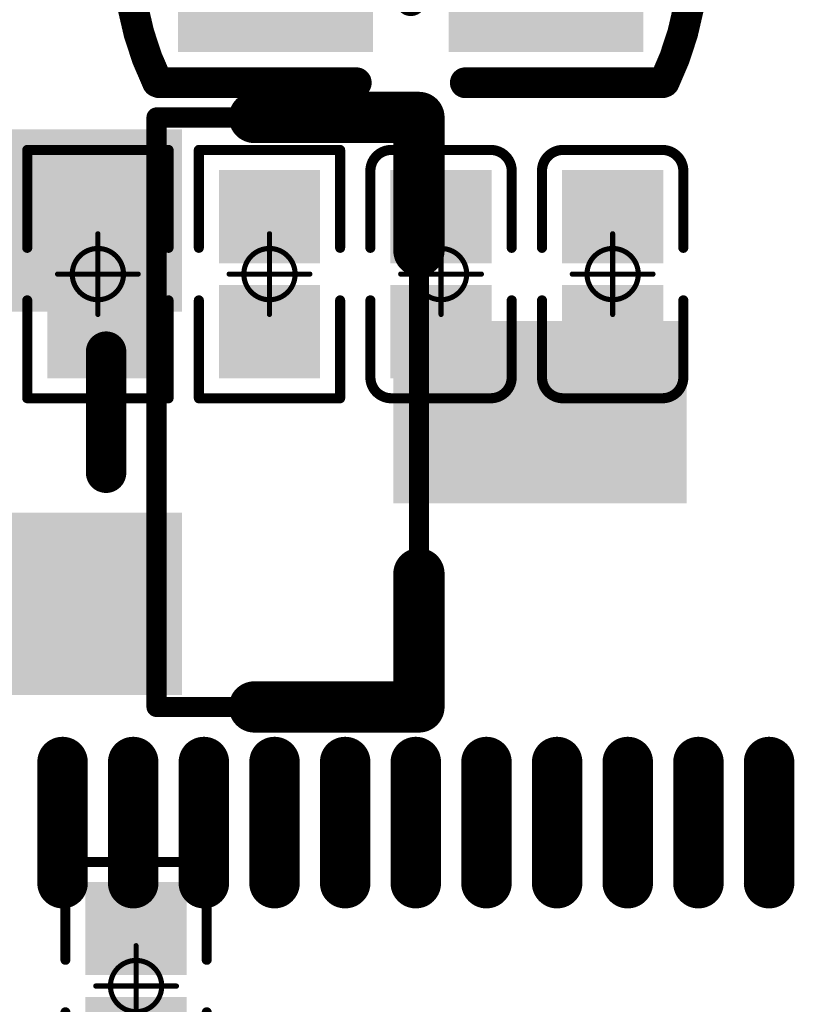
# Model space of a CAD drawing. Header units: millimetres. Extents: x 4.1 to 5.07, y 4.77 to 7.7.
# Tile 25 of 39: x 4.44 to 4.59, y 6.64 to 6.84. Entities that reach past the tile are written whole.
import ezdxf

# ---------------------------------------------------------------- set-up
doc = ezdxf.new("R2010")
doc.units = ezdxf.units.MM
doc.header["$MEASUREMENT"] = 0
for name, color, linetype in [('BottomLayer', 5, 'Continuous'), ('BottomOverlay', 54, 'Continuous'), ('BottomPaste', 16, 'Continuous'), ('BottomSolder', 6, 'Continuous'), ('Mechanical13', 56, 'Continuous'), ('Mechanical15', 56, 'Continuous'), ('TopLayer', 1, 'Continuous'), ('TopOverlay', 2, 'Continuous'), ('TopPaste', 8, 'Continuous'), ('TopSolder', 216, 'Continuous')]:
    doc.layers.add(name, color=color, linetype=linetype)

# ---------------------------------------------------------------- blocks, each defined once
blk = doc.blocks.new('QFN128_12R3X12R3X0R90_T_24')
at = {"layer": 'TopLayer', "const_width": 0.00787}
for points in [[(0.23031, 0.13091), (0.25394, 0.13091)], [(0.23031, 0.11713), (0.25394, 0.11713)], [(0.23031, 0.10335), (0.25394, 0.10335)], [(0.23031, 0.08957), (0.25394, 0.08957)], [(0.23031, 0.07579), (0.25394, 0.07579)], [(0.23031, 0.06201), (0.25394, 0.06201)], [(0.23031, 0.04823), (0.25394, 0.04823)], [(0.23031, 0.03445), (0.25394, 0.03445)], [(0.23031, 0.02067), (0.25394, 0.02067)], [(0.23031, 0.00689), (0.25394, 0.00689)], [(0.23031, -0.00689), (0.25394, -0.00689)]]:
    blk.add_lwpolyline(points, dxfattribs=at)
at = {"layer": 'TopLayer', "const_width": 0.00394}
for points in [[(0.22835, 0.13091, 1), (0.23228, 0.13091, 1)], [(0.25197, 0.13091, 1), (0.25591, 0.13091, 1)], [(0.22835, 0.11713, 1), (0.23228, 0.11713, 1)], [(0.25197, 0.11713, 1), (0.25591, 0.11713, 1)], [(0.22835, 0.10335, 1), (0.23228, 0.10335, 1)], [(0.25197, 0.10335, 1), (0.25591, 0.10335, 1)], [(0.22835, 0.08957, 1), (0.23228, 0.08957, 1)], [(0.25197, 0.08957, 1), (0.25591, 0.08957, 1)], [(0.22835, 0.07579, 1), (0.23228, 0.07579, 1)], [(0.25197, 0.07579, 1), (0.25591, 0.07579, 1)], [(0.22835, 0.06201, 1), (0.23228, 0.06201, 1)], [(0.25197, 0.06201, 1), (0.25591, 0.06201, 1)], [(0.22835, 0.04823, 1), (0.23228, 0.04823, 1)], [(0.25197, 0.04823, 1), (0.25591, 0.04823, 1)], [(0.22835, 0.03445, 1), (0.23228, 0.03445, 1)], [(0.25197, 0.03445, 1), (0.25591, 0.03445, 1)], [(0.22835, 0.02067, 1), (0.23228, 0.02067, 1)], [(0.25197, 0.02067, 1), (0.25591, 0.02067, 1)], [(0.22835, 0.00689, 1), (0.23228, 0.00689, 1)], [(0.25197, 0.00689, 1), (0.25591, 0.00689, 1)], [(0.22835, -0.00689, 1), (0.23228, -0.00689, 1)], [(0.25197, -0.00689, 1), (0.25591, -0.00689, 1)]]:
    blk.add_lwpolyline(points, format="xyb", close=True, dxfattribs=at)
at = {"layer": 'TopPaste', "const_width": 0.00787}
for points in [[(0.23031, 0.13091), (0.25394, 0.13091)], [(0.23031, 0.11713), (0.25394, 0.11713)], [(0.23031, 0.10335), (0.25394, 0.10335)], [(0.23031, 0.08957), (0.25394, 0.08957)], [(0.23031, 0.07579), (0.25394, 0.07579)], [(0.23031, 0.06201), (0.25394, 0.06201)], [(0.23031, 0.04823), (0.25394, 0.04823)], [(0.23031, 0.03445), (0.25394, 0.03445)], [(0.23031, 0.02067), (0.25394, 0.02067)], [(0.23031, 0.00689), (0.25394, 0.00689)], [(0.23031, -0.00689), (0.25394, -0.00689)]]:
    blk.add_lwpolyline(points, dxfattribs=at)
at = {"layer": 'TopPaste', "const_width": 0.00394}
for points in [[(0.22835, 0.13091, 1), (0.23228, 0.13091, 1)], [(0.25197, 0.13091, 1), (0.25591, 0.13091, 1)], [(0.22835, 0.11713, 1), (0.23228, 0.11713, 1)], [(0.25197, 0.11713, 1), (0.25591, 0.11713, 1)], [(0.22835, 0.10335, 1), (0.23228, 0.10335, 1)], [(0.25197, 0.10335, 1), (0.25591, 0.10335, 1)], [(0.22835, 0.08957, 1), (0.23228, 0.08957, 1)], [(0.25197, 0.08957, 1), (0.25591, 0.08957, 1)], [(0.22835, 0.07579, 1), (0.23228, 0.07579, 1)], [(0.25197, 0.07579, 1), (0.25591, 0.07579, 1)], [(0.22835, 0.06201, 1), (0.23228, 0.06201, 1)], [(0.25197, 0.06201, 1), (0.25591, 0.06201, 1)], [(0.22835, 0.04823, 1), (0.23228, 0.04823, 1)], [(0.25197, 0.04823, 1), (0.25591, 0.04823, 1)], [(0.22835, 0.03445, 1), (0.23228, 0.03445, 1)], [(0.25197, 0.03445, 1), (0.25591, 0.03445, 1)], [(0.22835, 0.02067, 1), (0.23228, 0.02067, 1)], [(0.25197, 0.02067, 1), (0.25591, 0.02067, 1)], [(0.22835, 0.00689, 1), (0.23228, 0.00689, 1)], [(0.25197, 0.00689, 1), (0.25591, 0.00689, 1)], [(0.22835, -0.00689, 1), (0.23228, -0.00689, 1)], [(0.25197, -0.00689, 1), (0.25591, -0.00689, 1)]]:
    blk.add_lwpolyline(points, format="xyb", close=True, dxfattribs=at)
at = {"layer": 'TopSolder', "const_width": 0.00984}
for points in [[(0.23031, 0.13091), (0.25394, 0.13091)], [(0.23031, 0.11713), (0.25394, 0.11713)], [(0.23031, 0.10335), (0.25394, 0.10335)], [(0.23031, 0.08957), (0.25394, 0.08957)], [(0.23031, 0.07579), (0.25394, 0.07579)], [(0.23031, 0.06201), (0.25394, 0.06201)], [(0.23031, 0.04823), (0.25394, 0.04823)], [(0.23031, 0.03445), (0.25394, 0.03445)], [(0.23031, 0.02067), (0.25394, 0.02067)], [(0.23031, 0.00689), (0.25394, 0.00689)], [(0.23031, -0.00689), (0.25394, -0.00689)]]:
    blk.add_lwpolyline(points, dxfattribs=at)
at = {"layer": 'TopSolder', "const_width": 0.00492}
for points in [[(0.22785, 0.13091, 1), (0.23278, 0.13091, 1)], [(0.25148, 0.13091, 1), (0.2564, 0.13091, 1)], [(0.22785, 0.11713, 1), (0.23278, 0.11713, 1)], [(0.25148, 0.11713, 1), (0.2564, 0.11713, 1)], [(0.22785, 0.10335, 1), (0.23278, 0.10335, 1)], [(0.25148, 0.10335, 1), (0.2564, 0.10335, 1)], [(0.22785, 0.08957, 1), (0.23278, 0.08957, 1)], [(0.25148, 0.08957, 1), (0.2564, 0.08957, 1)], [(0.22785, 0.07579, 1), (0.23278, 0.07579, 1)], [(0.25148, 0.07579, 1), (0.2564, 0.07579, 1)], [(0.22785, 0.06201, 1), (0.23278, 0.06201, 1)], [(0.25148, 0.06201, 1), (0.2564, 0.06201, 1)], [(0.22785, 0.04823, 1), (0.23278, 0.04823, 1)], [(0.25148, 0.04823, 1), (0.2564, 0.04823, 1)], [(0.22785, 0.03445, 1), (0.23278, 0.03445, 1)], [(0.25148, 0.03445, 1), (0.2564, 0.03445, 1)], [(0.22785, 0.02067, 1), (0.23278, 0.02067, 1)], [(0.25148, 0.02067, 1), (0.2564, 0.02067, 1)], [(0.22785, 0.00689, 1), (0.23278, 0.00689, 1)], [(0.25148, 0.00689, 1), (0.2564, 0.00689, 1)], [(0.22785, -0.00689, 1), (0.23278, -0.00689, 1)], [(0.25148, -0.00689, 1), (0.2564, -0.00689, 1)]]:
    blk.add_lwpolyline(points, format="xyb", close=True, dxfattribs=at)
blk = doc.blocks.new('R0201_38')
at = {"layer": 'Mechanical15', "const_width": 0.001}
for points in [[(0, 0.00787), (0, -0.00787)], [(-0.00787, 0), (0.00787, 0)]]:
    blk.add_lwpolyline(points, dxfattribs=at)
at = {"layer": 'Mechanical15'}
for points, const_width in [([(-0.00025, 0.00787, 1), (0.00025, 0.00787, 1)], 0.0005), ([(0.005, 0, 1), (-0.005, 0, 1)], 0.001), ([(-0.00812, 0, 1), (-0.00762, 0, 1)], 0.0005), ([(-0.00525, 0, 1), (-0.00475, 0, 1)], 0.0005), ([(0.00475, 0, 1), (0.00525, 0, 1)], 0.0005), ([(0.00762, 0, 1), (0.00812, 0, 1)], 0.0005), ([(-0.00025, -0.00787, 1), (0.00025, -0.00787, 1)], 0.0005)]:
    blk.add_lwpolyline(points, format="xyb", close=True, dxfattribs=dict(at, const_width=const_width))
at = {"layer": 'TopLayer'}
for points in [[(-0.01831, -0.00787), (-0.00413, -0.00787), (-0.01831, 0.00787), (-0.00413, 0.00787)], [(0.00413, -0.00787), (0.01831, -0.00787), (0.00413, 0.00787), (0.01831, 0.00787)]]:
    blk.add_solid(points, dxfattribs=at)
at = {"layer": 'TopOverlay', "const_width": 0.00197}
for points in [[(-0.02421, 0.01378), (-0.00512, 0.01378)], [(-0.02421, 0.01378), (-0.02421, -0.01378)], [(0.00512, 0.01378), (0.02421, 0.01378)], [(0.02421, 0.01378), (0.02421, -0.01378)], [(-0.02421, -0.01378), (-0.00512, -0.01378)], [(0.00512, -0.01378), (0.02421, -0.01378)]]:
    blk.add_lwpolyline(points, dxfattribs=at)
at = {"layer": 'TopOverlay', "const_width": 0.000984}
for points in [[(-0.0247, 0.01378, 1), (-0.02372, 0.01378, 1)], [(-0.0247, 0.01378, 1), (-0.02372, 0.01378, 1)], [(-0.00561, 0.01378, 1), (-0.00463, 0.01378, 1)], [(0.00463, 0.01378, 1), (0.00561, 0.01378, 1)], [(0.02372, 0.01378, 1), (0.0247, 0.01378, 1)], [(0.02372, 0.01378, 1), (0.0247, 0.01378, 1)], [(-0.0247, -0.01378, 1), (-0.02372, -0.01378, 1)], [(-0.0247, -0.01378, 1), (-0.02372, -0.01378, 1)], [(-0.00561, -0.01378, 1), (-0.00463, -0.01378, 1)], [(0.00463, -0.01378, 1), (0.00561, -0.01378, 1)], [(0.02372, -0.01378, 1), (0.0247, -0.01378, 1)], [(0.02372, -0.01378, 1), (0.0247, -0.01378, 1)]]:
    blk.add_lwpolyline(points, format="xyb", close=True, dxfattribs=at)
at = {"layer": 'TopPaste'}
for points in [[(-0.01831, -0.00787), (-0.00413, -0.00787), (-0.01831, 0.00787), (-0.00413, 0.00787)], [(0.00413, -0.00787), (0.01831, -0.00787), (0.00413, 0.00787), (0.01831, 0.00787)]]:
    blk.add_solid(points, dxfattribs=at)
at = {"layer": 'TopSolder'}
for points in [[(-0.02031, -0.00987), (-0.00213, -0.00987), (-0.02031, 0.00987), (-0.00213, 0.00987)], [(0.00213, -0.00987), (0.02031, -0.00987), (0.00213, 0.00987), (0.02031, 0.00987)]]:
    blk.add_solid(points, dxfattribs=at)
blk = doc.blocks.new('R0201_42')
at = {"layer": 'Mechanical15', "const_width": 0.001}
for points in [[(0, -0.00787), (0, 0.00787)], [(0.00787, 0), (-0.00787, 0)]]:
    blk.add_lwpolyline(points, dxfattribs=at)
at = {"layer": 'Mechanical15'}
for points, const_width in [([(-0.00025, 0.00787, 1), (0.00025, 0.00787, 1)], 0.0005), ([(0.005, 0, 1), (-0.005, 0, 1)], 0.001), ([(-0.00812, 0, 1), (-0.00762, 0, 1)], 0.0005), ([(-0.00525, 0, 1), (-0.00475, 0, 1)], 0.0005), ([(0.00475, 0, 1), (0.00525, 0, 1)], 0.0005), ([(0.00762, 0, 1), (0.00812, 0, 1)], 0.0005), ([(-0.00025, -0.00787, 1), (0.00025, -0.00787, 1)], 0.0005)]:
    blk.add_lwpolyline(points, format="xyb", close=True, dxfattribs=dict(at, const_width=const_width))
at = {"layer": 'TopLayer'}
for points in [[(-0.01831, -0.00787), (-0.00413, -0.00787), (-0.01831, 0.00787), (-0.00413, 0.00787)], [(0.00413, -0.00787), (0.01831, -0.00787), (0.00413, 0.00787), (0.01831, 0.00787)]]:
    blk.add_solid(points, dxfattribs=at)
at = {"layer": 'TopOverlay', "const_width": 0.00197}
for points in [[(-0.00512, 0.01378), (-0.02421, 0.01378)], [(-0.02421, -0.01378), (-0.02421, 0.01378)], [(0.02421, 0.01378), (0.00512, 0.01378)], [(0.02421, -0.01378), (0.02421, 0.01378)], [(-0.00512, -0.01378), (-0.02421, -0.01378)], [(0.02421, -0.01378), (0.00512, -0.01378)]]:
    blk.add_lwpolyline(points, dxfattribs=at)
at = {"layer": 'TopOverlay', "const_width": 0.000984}
for points in [[(-0.0247, 0.01378, 1), (-0.02372, 0.01378, 1)], [(-0.0247, 0.01378, 1), (-0.02372, 0.01378, 1)], [(-0.00561, 0.01378, 1), (-0.00463, 0.01378, 1)], [(0.00463, 0.01378, 1), (0.00561, 0.01378, 1)], [(0.02372, 0.01378, 1), (0.0247, 0.01378, 1)], [(0.02372, 0.01378, 1), (0.0247, 0.01378, 1)], [(-0.0247, -0.01378, 1), (-0.02372, -0.01378, 1)], [(-0.0247, -0.01378, 1), (-0.02372, -0.01378, 1)], [(-0.00561, -0.01378, 1), (-0.00463, -0.01378, 1)], [(0.00463, -0.01378, 1), (0.00561, -0.01378, 1)], [(0.02372, -0.01378, 1), (0.0247, -0.01378, 1)], [(0.02372, -0.01378, 1), (0.0247, -0.01378, 1)]]:
    blk.add_lwpolyline(points, format="xyb", close=True, dxfattribs=at)
at = {"layer": 'TopPaste'}
for points in [[(-0.01831, -0.00787), (-0.00413, -0.00787), (-0.01831, 0.00787), (-0.00413, 0.00787)], [(0.00413, -0.00787), (0.01831, -0.00787), (0.00413, 0.00787), (0.01831, 0.00787)]]:
    blk.add_solid(points, dxfattribs=at)
at = {"layer": 'TopSolder'}
for points in [[(-0.02031, -0.00987), (-0.00213, -0.00987), (-0.02031, 0.00987), (-0.00213, 0.00987)], [(0.00213, -0.00987), (0.02031, -0.00987), (0.00213, 0.00987), (0.02031, 0.00987)]]:
    blk.add_solid(points, dxfattribs=at)
blk = doc.blocks.new('C0201_83')
at = {"layer": 'Mechanical15', "const_width": 0.001}
for points in [[(0, -0.00787), (0, 0.00787)], [(0.00787, 0), (-0.00787, 0)]]:
    blk.add_lwpolyline(points, dxfattribs=at)
at = {"layer": 'Mechanical15'}
for points, const_width in [([(-0.00025, 0.00787, 1), (0.00025, 0.00787, 1)], 0.0005), ([(0.005, 0, 1), (-0.005, 0, 1)], 0.001), ([(-0.00812, 0, 1), (-0.00762, 0, 1)], 0.0005), ([(-0.00525, 0, 1), (-0.00475, 0, 1)], 0.0005), ([(0.00475, 0, 1), (0.00525, 0, 1)], 0.0005), ([(0.00762, 0, 1), (0.00812, 0, 1)], 0.0005), ([(-0.00025, -0.00787, 1), (0.00025, -0.00787, 1)], 0.0005)]:
    blk.add_lwpolyline(points, format="xyb", close=True, dxfattribs=dict(at, const_width=const_width))
at = {"layer": 'TopLayer'}
for points in [[(-0.01831, -0.00787), (-0.00413, -0.00787), (-0.01831, 0.00787), (-0.00413, 0.00787)], [(0.00413, -0.00787), (0.01831, -0.00787), (0.00413, 0.00787), (0.01831, 0.00787)]]:
    blk.add_solid(points, dxfattribs=at)
at = {"layer": 'TopOverlay', "const_width": 0.00197}
for points in [[(-0.02421, 0.0097, -0.414214), (-0.02013, 0.01378)], [(0.02013, 0.01378, -0.414214), (0.02421, 0.0097)], [(-0.02013, -0.01378, -0.414214), (-0.02421, -0.0097)], [(0.02421, -0.0097, -0.414214), (0.02013, -0.01378)]]:
    blk.add_lwpolyline(points, format="xyb", dxfattribs=at)
for points in [[(-0.00512, 0.01378), (-0.02013, 0.01378)], [(0.02013, 0.01378), (0.00512, 0.01378)], [(-0.02421, -0.0097), (-0.02421, 0.0097)], [(0.02421, -0.0097), (0.02421, 0.0097)], [(-0.00512, -0.01378), (-0.02013, -0.01378)], [(0.02013, -0.01378), (0.00512, -0.01378)]]:
    blk.add_lwpolyline(points, dxfattribs=at)
at = {"layer": 'TopOverlay', "const_width": 0.000984}
for points in [[(-0.02062, 0.01378, 1), (-0.01964, 0.01378, 1)], [(-0.02062, 0.01378, 1), (-0.01964, 0.01378, 1)], [(-0.00561, 0.01378, 1), (-0.00463, 0.01378, 1)], [(0.00463, 0.01378, 1), (0.00561, 0.01378, 1)], [(0.01964, 0.01378, 1), (0.02062, 0.01378, 1)], [(0.01964, 0.01378, 1), (0.02062, 0.01378, 1)], [(-0.0247, 0.0097, 1), (-0.02372, 0.0097, 1)], [(-0.0247, 0.0097, 1), (-0.02372, 0.0097, 1)], [(0.02372, 0.0097, 1), (0.0247, 0.0097, 1)], [(0.02372, 0.0097, 1), (0.0247, 0.0097, 1)], [(-0.0247, -0.0097, 1), (-0.02372, -0.0097, 1)], [(-0.0247, -0.0097, 1), (-0.02372, -0.0097, 1)], [(0.02372, -0.0097, 1), (0.0247, -0.0097, 1)], [(0.02372, -0.0097, 1), (0.0247, -0.0097, 1)], [(-0.02062, -0.01378, 1), (-0.01964, -0.01378, 1)], [(-0.02062, -0.01378, 1), (-0.01964, -0.01378, 1)], [(-0.00561, -0.01378, 1), (-0.00463, -0.01378, 1)], [(0.00463, -0.01378, 1), (0.00561, -0.01378, 1)], [(0.01964, -0.01378, 1), (0.02062, -0.01378, 1)], [(0.01964, -0.01378, 1), (0.02062, -0.01378, 1)]]:
    blk.add_lwpolyline(points, format="xyb", close=True, dxfattribs=at)
at = {"layer": 'TopPaste'}
for points in [[(-0.01831, -0.00787), (-0.00413, -0.00787), (-0.01831, 0.00787), (-0.00413, 0.00787)], [(0.00413, -0.00787), (0.01831, -0.00787), (0.00413, 0.00787), (0.01831, 0.00787)]]:
    blk.add_solid(points, dxfattribs=at)
at = {"layer": 'TopSolder'}
for points in [[(-0.02031, -0.00987), (-0.00213, -0.00987), (-0.02031, 0.00987), (-0.00213, 0.00987)], [(0.00213, -0.00987), (0.02031, -0.00987), (0.00213, 0.00987), (0.02031, 0.00987)]]:
    blk.add_solid(points, dxfattribs=at)
blk = doc.blocks.new('C0603_84')
at = {"layer": 'Mechanical15', "const_width": 0.001}
for points in [[(0, 0.00788), (0, -0.00787)], [(0.00788, 0), (-0.00787, 0)]]:
    blk.add_lwpolyline(points, dxfattribs=at)
at = {"layer": 'Mechanical15'}
for points, const_width in [([(-0.00025, 0.00788, 1), (0.00025, 0.00788, 1)], 0.0005), ([(0.005, 0, 1), (-0.005, 0, 1)], 0.001), ([(-0.00812, 0, 1), (-0.00762, 0, 1)], 0.0005), ([(-0.00525, 0, 1), (-0.00475, 0, 1)], 0.0005), ([(0.00475, 0, 1), (0.00525, 0, 1)], 0.0005), ([(0.00763, 0, 1), (0.00813, 0, 1)], 0.0005), ([(-0.00025, -0.00787, 1), (0.00025, -0.00787, 1)], 0.0005)]:
    blk.add_lwpolyline(points, format="xyb", close=True, dxfattribs=dict(at, const_width=const_width))
at = {"layer": 'TopLayer'}
for points in [[(-0.04138, -0.015), (-0.01138, -0.015), (-0.04138, 0.015), (-0.01138, 0.015)], [(0.01138, -0.015), (0.04138, -0.015), (0.01138, 0.015), (0.04138, 0.015)]]:
    blk.add_solid(points, dxfattribs=at)
at = {"layer": 'TopOverlay', "const_width": 0.006}
for points in [[(-0.04963, -0.02444, -0.227259), (-0.04943, 0.02486)], [(0.04943, 0.02486, -0.227259), (0.04963, -0.02444)]]:
    blk.add_lwpolyline(points, format="xyb", dxfattribs=at)
at = {"layer": 'TopOverlay', "const_width": 0.003}
for points in [[(-0.05093, 0.02486, 1), (-0.04793, 0.02486, 1)], [(-0.05059, 0.025, 1), (-0.04759, 0.025, 1)], [(-0.01213, 0.025, 1), (-0.00913, 0.025, 1)], [(0.00913, 0.025, 1), (0.01213, 0.025, 1)], [(0.04759, 0.025, 1), (0.05059, 0.025, 1)], [(0.04793, 0.02486, 1), (0.05093, 0.02486, 1)], [(-0.0015, 0.009, 1), (0.0015, 0.009, 1)], [(-0.0045, 0, 1), (-0.0015, 0, 1)], [(-0.0015, 0, 1), (0.0015, 0, 1)], [(-0.0015, 0, 1), (0.0015, 0, 1)], [(0.0015, 0, 1), (0.0045, 0, 1)], [(-0.0015, -0.009, 1), (0.0015, -0.009, 1)], [(-0.05113, -0.02444, 1), (-0.04813, -0.02444, 1)], [(-0.05059, -0.025, 1), (-0.04759, -0.025, 1)], [(-0.01213, -0.025, 1), (-0.00913, -0.025, 1)], [(0.00913, -0.025, 1), (0.01213, -0.025, 1)], [(0.04759, -0.025, 1), (0.05059, -0.025, 1)], [(0.04813, -0.02444, 1), (0.05113, -0.02444, 1)]]:
    blk.add_lwpolyline(points, format="xyb", close=True, dxfattribs=at)
at = {"layer": 'TopOverlay', "const_width": 0.006}
for points in [[(-0.01063, 0.025), (-0.04909, 0.025)], [(0.04909, 0.025), (0.01063, 0.025)], [(0, 0.009), (0, -0.009)], [(0, 0), (-0.003, 0)], [(0.003, 0), (0, 0)], [(-0.01063, -0.025), (-0.04909, -0.025)], [(0.04909, -0.025), (0.01063, -0.025)]]:
    blk.add_lwpolyline(points, dxfattribs=at)
at = {"layer": 'TopPaste'}
for points in [[(-0.04138, -0.015), (-0.01138, -0.015), (-0.04138, 0.015), (-0.01138, 0.015)], [(0.01138, -0.015), (0.04138, -0.015), (0.01138, 0.015), (0.04138, 0.015)]]:
    blk.add_solid(points, dxfattribs=at)
at = {"layer": 'TopSolder'}
for points in [[(-0.04538, -0.019), (-0.00738, -0.019), (-0.04538, 0.019), (-0.00738, 0.019)], [(0.00738, -0.019), (0.04538, -0.019), (0.00738, 0.019), (0.04538, 0.019)]]:
    blk.add_solid(points, dxfattribs=at)
blk = doc.blocks.new('C0201_85')
at = {"layer": 'Mechanical15', "const_width": 0.001}
for points in [[(0, -0.00787), (0, 0.00787)], [(0.00787, 0), (-0.00787, 0)]]:
    blk.add_lwpolyline(points, dxfattribs=at)
at = {"layer": 'Mechanical15'}
for points, const_width in [([(-0.00025, 0.00787, 1), (0.00025, 0.00787, 1)], 0.0005), ([(0.005, 0, 1), (-0.005, 0, 1)], 0.001), ([(-0.00812, 0, 1), (-0.00762, 0, 1)], 0.0005), ([(-0.00525, 0, 1), (-0.00475, 0, 1)], 0.0005), ([(0.00475, 0, 1), (0.00525, 0, 1)], 0.0005), ([(0.00762, 0, 1), (0.00812, 0, 1)], 0.0005), ([(-0.00025, -0.00787, 1), (0.00025, -0.00787, 1)], 0.0005)]:
    blk.add_lwpolyline(points, format="xyb", close=True, dxfattribs=dict(at, const_width=const_width))
at = {"layer": 'TopLayer'}
for points in [[(-0.01831, -0.00787), (-0.00413, -0.00787), (-0.01831, 0.00787), (-0.00413, 0.00787)], [(0.00413, -0.00787), (0.01831, -0.00787), (0.00413, 0.00787), (0.01831, 0.00787)]]:
    blk.add_solid(points, dxfattribs=at)
at = {"layer": 'TopOverlay', "const_width": 0.00197}
for points in [[(-0.02421, 0.0097, -0.414214), (-0.02013, 0.01378)], [(0.02013, 0.01378, -0.414214), (0.02421, 0.0097)], [(-0.02013, -0.01378, -0.414214), (-0.02421, -0.0097)], [(0.02421, -0.0097, -0.414214), (0.02013, -0.01378)]]:
    blk.add_lwpolyline(points, format="xyb", dxfattribs=at)
for points in [[(-0.00512, 0.01378), (-0.02013, 0.01378)], [(0.02013, 0.01378), (0.00512, 0.01378)], [(-0.02421, -0.0097), (-0.02421, 0.0097)], [(0.02421, -0.0097), (0.02421, 0.0097)], [(-0.00512, -0.01378), (-0.02013, -0.01378)], [(0.02013, -0.01378), (0.00512, -0.01378)]]:
    blk.add_lwpolyline(points, dxfattribs=at)
at = {"layer": 'TopOverlay', "const_width": 0.000984}
for points in [[(-0.02062, 0.01378, 1), (-0.01964, 0.01378, 1)], [(-0.02062, 0.01378, 1), (-0.01964, 0.01378, 1)], [(-0.00561, 0.01378, 1), (-0.00463, 0.01378, 1)], [(0.00463, 0.01378, 1), (0.00561, 0.01378, 1)], [(0.01964, 0.01378, 1), (0.02062, 0.01378, 1)], [(0.01964, 0.01378, 1), (0.02062, 0.01378, 1)], [(-0.0247, 0.0097, 1), (-0.02372, 0.0097, 1)], [(-0.0247, 0.0097, 1), (-0.02372, 0.0097, 1)], [(0.02372, 0.0097, 1), (0.0247, 0.0097, 1)], [(0.02372, 0.0097, 1), (0.0247, 0.0097, 1)], [(-0.0247, -0.0097, 1), (-0.02372, -0.0097, 1)], [(-0.0247, -0.0097, 1), (-0.02372, -0.0097, 1)], [(0.02372, -0.0097, 1), (0.0247, -0.0097, 1)], [(0.02372, -0.0097, 1), (0.0247, -0.0097, 1)], [(-0.02062, -0.01378, 1), (-0.01964, -0.01378, 1)], [(-0.02062, -0.01378, 1), (-0.01964, -0.01378, 1)], [(-0.00561, -0.01378, 1), (-0.00463, -0.01378, 1)], [(0.00463, -0.01378, 1), (0.00561, -0.01378, 1)], [(0.01964, -0.01378, 1), (0.02062, -0.01378, 1)], [(0.01964, -0.01378, 1), (0.02062, -0.01378, 1)]]:
    blk.add_lwpolyline(points, format="xyb", close=True, dxfattribs=at)
at = {"layer": 'TopPaste'}
for points in [[(-0.01831, -0.00787), (-0.00413, -0.00787), (-0.01831, 0.00787), (-0.00413, 0.00787)], [(0.00413, -0.00787), (0.01831, -0.00787), (0.00413, 0.00787), (0.01831, 0.00787)]]:
    blk.add_solid(points, dxfattribs=at)
at = {"layer": 'TopSolder'}
for points in [[(-0.02031, -0.00987), (-0.00213, -0.00987), (-0.02031, 0.00987), (-0.00213, 0.00987)], [(0.00213, -0.00987), (0.02031, -0.00987), (0.00213, 0.00987), (0.02031, 0.00987)]]:
    blk.add_solid(points, dxfattribs=at)
blk = doc.blocks.new('C0201_B_101')
at = {"layer": 'BottomLayer'}
for points in [[(-0.01831, -0.00787), (-0.00413, -0.00787), (-0.01831, 0.00787), (-0.00413, 0.00787)], [(0.00413, -0.00787), (0.01831, -0.00787), (0.00413, 0.00787), (0.01831, 0.00787)]]:
    blk.add_solid(points, dxfattribs=at)
at = {"layer": 'BottomOverlay', "const_width": 0.00197}
for points in [[(-0.02421, 0.0097, -0.414214), (-0.02013, 0.01378)], [(0.02013, 0.01378, -0.414214), (0.02421, 0.0097)], [(-0.02013, -0.01378, -0.414214), (-0.02421, -0.0097)], [(0.02421, -0.0097, -0.414214), (0.02013, -0.01378)]]:
    blk.add_lwpolyline(points, format="xyb", dxfattribs=at)
for points in [[(-0.02013, 0.01378), (-0.00512, 0.01378)], [(0.00512, 0.01378), (0.02013, 0.01378)], [(-0.02421, 0.0097), (-0.02421, -0.0097)], [(0.02421, 0.0097), (0.02421, -0.0097)], [(-0.02013, -0.01378), (-0.00512, -0.01378)], [(0.00512, -0.01378), (0.02013, -0.01378)]]:
    blk.add_lwpolyline(points, dxfattribs=at)
at = {"layer": 'BottomOverlay', "const_width": 0.000984}
for points in [[(-0.02062, 0.01378, 1), (-0.01964, 0.01378, 1)], [(-0.02062, 0.01378, 1), (-0.01964, 0.01378, 1)], [(-0.00561, 0.01378, 1), (-0.00463, 0.01378, 1)], [(0.00463, 0.01378, 1), (0.00561, 0.01378, 1)], [(0.01964, 0.01378, 1), (0.02062, 0.01378, 1)], [(0.01964, 0.01378, 1), (0.02062, 0.01378, 1)], [(-0.0247, 0.0097, 1), (-0.02372, 0.0097, 1)], [(-0.0247, 0.0097, 1), (-0.02372, 0.0097, 1)], [(0.02372, 0.0097, 1), (0.0247, 0.0097, 1)], [(0.02372, 0.0097, 1), (0.0247, 0.0097, 1)], [(-0.0247, -0.0097, 1), (-0.02372, -0.0097, 1)], [(-0.0247, -0.0097, 1), (-0.02372, -0.0097, 1)], [(0.02372, -0.0097, 1), (0.0247, -0.0097, 1)], [(0.02372, -0.0097, 1), (0.0247, -0.0097, 1)], [(-0.02062, -0.01378, 1), (-0.01964, -0.01378, 1)], [(-0.02062, -0.01378, 1), (-0.01964, -0.01378, 1)], [(-0.00561, -0.01378, 1), (-0.00463, -0.01378, 1)], [(0.00463, -0.01378, 1), (0.00561, -0.01378, 1)], [(0.01964, -0.01378, 1), (0.02062, -0.01378, 1)], [(0.01964, -0.01378, 1), (0.02062, -0.01378, 1)]]:
    blk.add_lwpolyline(points, format="xyb", close=True, dxfattribs=at)
at = {"layer": 'BottomPaste'}
for points in [[(-0.01831, -0.00787), (-0.00413, -0.00787), (-0.01831, 0.00787), (-0.00413, 0.00787)], [(0.00413, -0.00787), (0.01831, -0.00787), (0.00413, 0.00787), (0.01831, 0.00787)]]:
    blk.add_solid(points, dxfattribs=at)
at = {"layer": 'BottomSolder'}
for points in [[(-0.02031, -0.00987), (-0.00213, -0.00987), (-0.02031, 0.00987), (-0.00213, 0.00987)], [(0.00213, -0.00987), (0.02031, -0.00987), (0.00213, 0.00987), (0.02031, 0.00987)]]:
    blk.add_solid(points, dxfattribs=at)
at = {"layer": 'Mechanical15', "const_width": 0.001}
for points in [[(0, 0.00787), (0, -0.00787)], [(-0.00787, 0), (0.00787, 0)]]:
    blk.add_lwpolyline(points, dxfattribs=at)
at = {"layer": 'Mechanical15'}
for points, const_width in [([(-0.00025, 0.00787, 1), (0.00025, 0.00787, 1)], 0.0005), ([(0.005, 0, 1), (-0.005, 0, 1)], 0.001), ([(-0.00812, 0, 1), (-0.00762, 0, 1)], 0.0005), ([(-0.00525, 0, 1), (-0.00475, 0, 1)], 0.0005), ([(0.00475, 0, 1), (0.00525, 0, 1)], 0.0005), ([(0.00762, 0, 1), (0.00812, 0, 1)], 0.0005), ([(-0.00025, -0.00787, 1), (0.00025, -0.00787, 1)], 0.0005)]:
    blk.add_lwpolyline(points, format="xyb", close=True, dxfattribs=dict(at, const_width=const_width))
blk = doc.blocks.new('SOT_23_B_159')
at = {"layer": 'BottomLayer'}
for points in [[(0.07382, 0.02362), (0.07382, 0.05118), (0.02461, 0.02362), (0.02461, 0.05118)], [(-0.02461, -0.01378), (-0.02461, 0.01378), (-0.07382, -0.01378), (-0.07382, 0.01378)], [(0.07382, -0.05118), (0.07382, -0.02362), (0.02461, -0.05118), (0.02461, -0.02362)]]:
    blk.add_solid(points, dxfattribs=at)
at = {"layer": 'BottomOverlay'}
for points, const_width in [([(-0.02559, 0.05748), (-0.02559, 0.0315)], 0.01), ([(0.0065, 0.05748), (-0.02559, 0.05748)], 0.01), ([(0.03543, 0.01181), (0.03543, -0.01181)], 0.00787), ([(-0.02559, -0.0315), (-0.02559, -0.05748)], 0.01), ([(-0.02559, -0.0315), (-0.02559, -0.05748)], 0.01), ([(-0.02559, -0.0315), (-0.02559, -0.05748)], 0.01), ([(0.0065, -0.05748), (-0.02559, -0.05748)], 0.01)]:
    blk.add_lwpolyline(points, dxfattribs=dict(at, const_width=const_width))
for points, const_width in [([(-0.02809, 0.05748, 1), (-0.02309, 0.05748, 1)], 0.005), ([(-0.02809, 0.05748, 1), (-0.02309, 0.05748, 1)], 0.005), ([(0.004, 0.05748, 1), (0.009, 0.05748, 1)], 0.005), ([(-0.02809, 0.0315, 1), (-0.02309, 0.0315, 1)], 0.005), ([(0.03346, 0.01181, 1), (0.0374, 0.01181, 1)], 0.00394), ([(0.03346, -0.01181, 1), (0.0374, -0.01181, 1)], 0.00394), ([(-0.02809, -0.0315, 1), (-0.02309, -0.0315, 1)], 0.005), ([(-0.02809, -0.0315, 1), (-0.02309, -0.0315, 1)], 0.005), ([(-0.02809, -0.0315, 1), (-0.02309, -0.0315, 1)], 0.005), ([(-0.02809, -0.05748, 1), (-0.02309, -0.05748, 1)], 0.005), ([(-0.02809, -0.05748, 1), (-0.02309, -0.05748, 1)], 0.005), ([(-0.02809, -0.05748, 1), (-0.02309, -0.05748, 1)], 0.005), ([(-0.02809, -0.05748, 1), (-0.02309, -0.05748, 1)], 0.005), ([(0.004, -0.05748, 1), (0.009, -0.05748, 1)], 0.005)]:
    blk.add_lwpolyline(points, format="xyb", close=True, dxfattribs=dict(at, const_width=const_width))
at = {"layer": 'BottomPaste'}
for points in [[(0.07382, 0.02362), (0.07382, 0.05118), (0.02461, 0.02362), (0.02461, 0.05118)], [(-0.02461, -0.01378), (-0.02461, 0.01378), (-0.07382, -0.01378), (-0.07382, 0.01378)], [(0.07382, -0.05118), (0.07382, -0.02362), (0.02461, -0.05118), (0.02461, -0.02362)]]:
    blk.add_solid(points, dxfattribs=at)
at = {"layer": 'BottomSolder'}
for points in [[(0.07782, 0.01962), (0.07782, 0.05518), (0.02061, 0.01962), (0.02061, 0.05518)], [(-0.02061, -0.01778), (-0.02061, 0.01778), (-0.07782, -0.01778), (-0.07782, 0.01778)], [(0.07782, -0.05518), (0.07782, -0.01962), (0.02061, -0.05518), (0.02061, -0.01962)]]:
    blk.add_solid(points, dxfattribs=at)
at = {"layer": 'Mechanical13', "const_width": 0.00394}
for points in [[(-0.02559, 0.05748), (-0.02559, -0.05748)], [(0.02559, 0.05748), (-0.02559, 0.05748)], [(-0.02559, 0.05748), (-0.02559, -0.05748)], [(0.02559, 0.05748), (-0.02559, 0.05748)], [(0.02559, 0.05748), (-0.02559, 0.05748)], [(-0.02559, 0.05748), (-0.02559, -0.05748)], [(0.02559, 0.05748), (0.02559, -0.05748)], [(0.02559, 0.05748), (0.02559, -0.05748)], [(0.02559, 0.05748), (0.02559, -0.05748)], [(0.02559, -0.05748), (-0.02559, -0.05748)], [(0.02559, -0.05748), (-0.02559, -0.05748)], [(0.02559, -0.05748), (-0.02559, -0.05748)]]:
    blk.add_lwpolyline(points, dxfattribs=at)
at = {"layer": 'Mechanical13', "const_width": 0.00197}
for points in [[(-0.02657, 0.05748, 1), (-0.02461, 0.05748, 1)], [(-0.02657, 0.05748, 1), (-0.02461, 0.05748, 1)], [(-0.02657, 0.05748, 1), (-0.02461, 0.05748, 1)], [(-0.02657, 0.05748, 1), (-0.02461, 0.05748, 1)], [(-0.02657, 0.05748, 1), (-0.02461, 0.05748, 1)], [(-0.02657, 0.05748, 1), (-0.02461, 0.05748, 1)], [(0.02461, 0.05748, 1), (0.02657, 0.05748, 1)], [(0.02461, 0.05748, 1), (0.02657, 0.05748, 1)], [(0.02461, 0.05748, 1), (0.02657, 0.05748, 1)], [(0.02461, 0.05748, 1), (0.02657, 0.05748, 1)], [(0.02461, 0.05748, 1), (0.02657, 0.05748, 1)], [(0.02461, 0.05748, 1), (0.02657, 0.05748, 1)], [(-0.02657, -0.05748, 1), (-0.02461, -0.05748, 1)], [(-0.02657, -0.05748, 1), (-0.02461, -0.05748, 1)], [(-0.02657, -0.05748, 1), (-0.02461, -0.05748, 1)], [(-0.02657, -0.05748, 1), (-0.02461, -0.05748, 1)], [(-0.02657, -0.05748, 1), (-0.02461, -0.05748, 1)], [(-0.02657, -0.05748, 1), (-0.02461, -0.05748, 1)], [(0.02461, -0.05748, 1), (0.02657, -0.05748, 1)], [(0.02461, -0.05748, 1), (0.02657, -0.05748, 1)], [(0.02461, -0.05748, 1), (0.02657, -0.05748, 1)], [(0.02461, -0.05748, 1), (0.02657, -0.05748, 1)], [(0.02461, -0.05748, 1), (0.02657, -0.05748, 1)], [(0.02461, -0.05748, 1), (0.02657, -0.05748, 1)]]:
    blk.add_lwpolyline(points, format="xyb", close=True, dxfattribs=at)

msp = doc.modelspace()

# ---------------------------------------------------------------- block references
for name, p, rotation in [('C0603_84', (4.51416, 6.84775), 180), ('SOT_23_B_159', (4.49016, 6.7585), 180), ('R0201_38', (4.45313, 6.78543), 270), ('R0201_42', (4.4866, 6.78543), 90), ('C0201_85', (4.52006, 6.78543), 90), ('C0201_83', (4.55353, 6.78543), 90), ('QFN128_12R3X12R3X0R90_T_24', (4.57715, 6.43634), 90), ('C0201_B_101', (4.46058, 6.64659), 270)]:
    msp.add_blockref(name, p, dxfattribs=dict(rotation=rotation))

doc.saveas('drawing.dxf')
